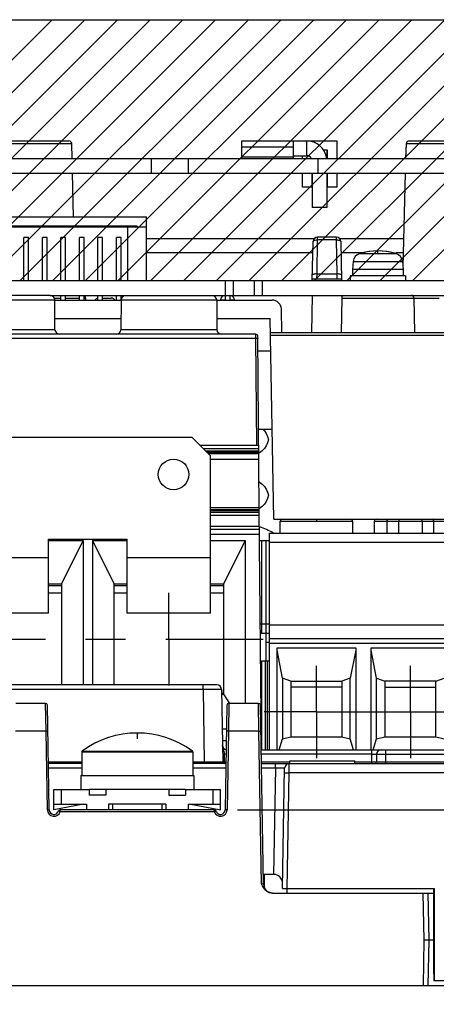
# Model space of a CAD drawing. Extents: x 30 to 410, y 34 to 287.
# Tile 43 of 66: x 290 to 308, y 72 to 115. Entities that reach past the tile are written whole.
import ezdxf

# ---------------------------------------------------------------- set-up
doc = ezdxf.new("R2010")
doc.units = 0
doc.header["$LTSCALE"] = 23.1
doc.linetypes.add('CENTER', pattern=[0.6, 0.375, -0.075, 0.075, -0.075])
doc.layers.get('0').update_dxf_attribs({"linetype": 'CONTINUOUS'})
for name, color, linetype in [('ALL_AXIS', 7, 'CONTINUOUS'), ('ALL_CURVE', 7, 'CONTINUOUS'), ('ALL_DIM', 7, 'CONTINUOUS'), ('ALL_FEATURES', 7, 'CONTINUOUS')]:
    doc.layers.add(name, color=color, linetype=linetype)
doc.dimstyles.get("Standard").update_dxf_attribs({"dimtxt": 2.5, "dimasz": 2.5, "dimexe": 1.25, "dimexo": 0.625, "dimtad": 1, "dimcen": 2.5, "dimazin": 3, "dimtfac": 1, "dimtmove": 0, "dimatfit": 3})

# ---------------------------------------------------------------- blocks, each defined once
blk = doc.blocks.new('_OPEN')
at = {"color": 0, "linetype": 'BYBLOCK'}
for p, q in [((0, 0), (-1, 0.25)), ((-1, -0.25), (0, 0)), ((-1, 0), (0, 0))]:
    blk.add_line(p, q, dxfattribs=at)
blk = doc.blocks.new('*D36')
at = {"layer": 'ALL_DIM', "color": 2, "linetype": 'CONTINUOUS'}
for p, q in [((299.817, 80.462), (342.285, 80.462)), ((341.285, 80.462), (341.285, 63.202)), ((341.285, 45.942), (341.285, 63.202)), ((331.085, 45.942), (342.285, 45.942))]:
    blk.add_line(p, q, dxfattribs=at)
at = {"layer": 'ALL_DIM', "color": 2, "linetype": 'CONTINUOUS', "xscale": 2, "yscale": 2, "zscale": 2}
for p, rotation in [((341.285, 80.462), 90), ((341.285, 45.942), 270)]:
    blk.add_blockref('_OPEN', p, dxfattribs=dict(at, rotation=rotation))

msp = doc.modelspace()

# ---------------------------------------------------------------- linework, layer by layer
at = {"color": 7, "linetype": 'CONTINUOUS'}
for p, q in [((272.285, 114.622), (312.445, 114.622)), ((272.285, 103.342), (312.445, 103.342))]:
    msp.add_line(p, q, dxfattribs=at)
at = {"color": 2, "linetype": 'CONTINUOUS'}
for p, q in [((280.522, 103.342), (291.802, 114.622)), ((281.936, 103.342), (293.216, 114.622)), ((283.351, 103.342), (294.631, 114.622)), ((284.765, 103.342), (296.045, 114.622)), ((286.179, 103.342), (297.459, 114.622)), ((287.593, 103.342), (298.873, 114.622)), ((289.007, 103.342), (300.287, 114.622)), ((290.422, 103.342), (301.702, 114.622)), ((291.836, 103.342), (303.116, 114.622)), ((293.25, 103.342), (304.53, 114.622)), ((294.664, 103.342), (305.944, 114.622)), ((296.078, 103.342), (307.358, 114.622)), ((297.493, 103.342), (308.773, 114.622)), ((298.907, 103.342), (310.187, 114.622)), ((300.321, 103.342), (311.601, 114.622)), ((301.735, 103.342), (312.445, 114.052)), ((303.15, 103.342), (312.445, 112.638)), ((304.564, 103.342), (312.445, 111.224)), ((305.978, 103.342), (312.445, 109.81)), ((307.392, 103.342), (312.445, 108.395))]:
    msp.add_line(p, q, dxfattribs=at)
at = {"color": 9, "linetype": 'CONTINUOUS'}
for p, q in [((293.085, 82.962), (297.885, 82.962)), ((293.101, 82.994), (295.485, 82.994)), ((295.485, 82.994), (297.868, 82.994)), ((297.868, 82.994), (297.869, 82.994))]:
    msp.add_line(p, q, dxfattribs=at)
at = {"color": 7, "linetype": 'CONTINUOUS'}
for centre, start, end in [((293.125, 82.962), 126.5811, 180), ((297.845, 82.962), 0, 53.4189)]:
    msp.add_arc(centre, 0.04, start, end, dxfattribs=at)
at = {"layer": 'ALL_AXIS', "color": 9, "linetype": 'CONTINUOUS'}
for p, q in [((305.101, 104.51), (306.669, 104.51)), ((304.815, 104.161), (306.956, 104.161)), ((299.285, 103.342), (299.285, 102.702)), ((300.885, 103.342), (300.885, 102.702))]:
    msp.add_line(p, q, dxfattribs=at)
at = {"layer": 'ALL_AXIS', "color": 7, "linetype": 'CONTINUOUS'}
for p, q in [((304.815, 104.161), (304.785, 103.822)), ((306.956, 104.161), (306.985, 103.822)), ((304.685, 103.542), (304.685, 103.342)), ((307.085, 103.542), (304.685, 103.542)), ((304.785, 103.822), (304.785, 103.542)), ((306.985, 103.822), (304.785, 103.822)), ((306.985, 103.822), (306.985, 103.542)), ((307.085, 103.542), (307.085, 103.342)), ((275.166, 103.342), (312.324, 103.342)), ((299.632, 103.342), (299.632, 102.702)), ((300.539, 103.342), (300.539, 102.702)), ((291.719, 102.702), (294.992, 102.702)), ((298.719, 102.702), (312.313, 102.702)), ((293.085, 82.962), (293.085, 81.942)), ((297.885, 82.962), (297.885, 81.942)), ((302.085, 82.462), (302.085, 82.582)), ((302.085, 82.582), (304.885, 82.582)), ((304.885, 82.462), (304.885, 82.582)), ((293.045, 81.942), (293.045, 81.342)), ((293.045, 81.942), (297.925, 81.942)), ((297.925, 81.942), (297.925, 81.342)), ((294.125, 81.342), (293.405, 81.342)), ((297.565, 81.342), (296.845, 81.342)), ((294.415, 80.702), (294.415, 80.462)), ((296.555, 80.702), (296.555, 80.462))]:
    msp.add_line(p, q, dxfattribs=at)
at = {"layer": 'ALL_AXIS', "color": 7, "linetype": 'CENTER'}
for p, q in [((296.855, 87.842), (296.855, 89.842)), ((282.855, 87.842), (300.93, 87.842)), ((296.855, 87.842), (296.855, 85.842)), ((303.229, 84.692), (303.229, 86.692)), ((307.293, 84.692), (307.293, 86.692)), ((303.229, 84.692), (300.967, 84.692)), ((303.229, 84.692), (303.229, 82.692)), ((303.229, 84.692), (309.501, 84.692)), ((307.293, 84.692), (307.293, 82.692))]:
    msp.add_line(p, q, dxfattribs=at)
at = {"layer": 'ALL_AXIS', "color": 7, "linetype": 'CONTINUOUS'}
msp.add_circle((297.055, 94.962), 0.66, dxfattribs=at)
for centre, radius, start, end in [((305.213, 104.126), 0.4, 106.257, 175), ((305.885, 101.822), 2.8, 73.743, 106.257), ((306.557, 104.126), 0.4, 5, 73.743), ((295.485, 79.782), 4, 53.4189, 126.5811)]:
    msp.add_arc(centre, radius, start, end, dxfattribs=at)
at = {"layer": 'ALL_CURVE', "color": 40, "linetype": 'CONTINUOUS'}
for p, q in [((305.885, 104.528), (305.885, 104.622)), ((295.485, 83.782), (295.485, 83.537))]:
    msp.add_line(p, q, dxfattribs=at)
for centre, radius, start, end in [((305.885, 101.822), 2.8, 75.0994, 104.9006), ((295.485, 79.782), 4, 53.4189, 126.5811)]:
    msp.add_arc(centre, radius, start, end, dxfattribs=at)
at = {"layer": 'ALL_FEATURES', "color": 9, "linetype": 'CONTINUOUS'}
for p, q in [((289.517, 109.265), (292.653, 109.265)), ((300.005, 109.124), (302.245, 109.124)), ((302.805, 109.382), (302.805, 108.742)), ((307.117, 109.265), (310.253, 109.265)), ((300.005, 108.692), (302.245, 108.692)), ((303.282, 105.107), (303.282, 105.222)), ((304.089, 105.222), (304.089, 105.107)), ((303.256, 103.63), (303.282, 105.107)), ((304.089, 105.107), (303.282, 105.107)), ((304.089, 105.107), (304.115, 103.63)), ((303.254, 103.422), (303.257, 103.63)), ((304.113, 103.63), (304.117, 103.422)), ((299.282, 102.702), (299.282, 102.506)), ((299.489, 102.702), (299.489, 102.506)), ((287.792, 102.504), (291.919, 102.504)), ((291.9, 102.584), (292.185, 102.584)), ((292.385, 102.584), (292.985, 102.584)), ((293.185, 102.584), (293.259, 102.584)), ((294.792, 102.504), (298.919, 102.504)), ((304.323, 102.584), (308.537, 102.584)), ((291.93, 101.22), (287.781, 101.22)), ((298.93, 101.22), (294.781, 101.22)), ((300.617, 100.857), (300.616, 101.022)), ((301.243, 100.984), (309.321, 100.984)), ((279.094, 100.857), (300.617, 100.857)), ((300.657, 96.218), (300.617, 100.857)), ((300.739, 95.967), (298.451, 95.967)), ((298.496, 95.922), (300.74, 95.922)), ((300.74, 95.852), (298.565, 95.852)), ((298.655, 95.621), (300.742, 95.621)), ((300.761, 93.523), (298.655, 93.523)), ((298.655, 93.397), (300.762, 93.397)), ((300.762, 93.316), (298.655, 93.316)), ((298.655, 93.197), (300.766, 93.197)), ((301.669, 92.942), (304.789, 92.942)), ((303.229, 93.022), (303.229, 92.942)), ((305.733, 92.942), (308.853, 92.942)), ((306.284, 92.422), (306.284, 92.942)), ((306.785, 92.422), (306.785, 92.942)), ((307.802, 92.942), (307.802, 92.422)), ((308.303, 92.422), (308.303, 92.942)), ((300.766, 92.708), (298.655, 92.708)), ((298.655, 92.382), (300.771, 92.382)), ((309.325, 92.022), (301.197, 92.022)), ((291.655, 91.362), (288.055, 91.362)), ((298.655, 91.362), (295.055, 91.362)), ((291.655, 89.842), (292.215, 89.842)), ((294.495, 89.842), (295.055, 89.842)), ((298.655, 89.842), (299.215, 89.842)), ((300.805, 88.502), (301.197, 88.502)), ((301.197, 88.462), (309.325, 88.462)), ((301.197, 87.702), (301.055, 87.702)), ((301.197, 87.662), (309.325, 87.662)), ((298.329, 85.666), (281.362, 85.666)), ((298.329, 85.666), (298.329, 85.862)), ((298.329, 85.666), (298.383, 82.541)), ((298.522, 85.666), (298.329, 85.666)), ((291.546, 83.862), (291.526, 85.062)), ((299.444, 85.062), (299.425, 83.862)), ((300.746, 83.862), (300.726, 85.062)), ((291.546, 83.862), (290.225, 83.862)), ((291.546, 83.862), (291.626, 83.864)), ((291.605, 80.457), (291.546, 83.862)), ((299.425, 83.862), (299.345, 83.864)), ((299.425, 83.862), (299.365, 80.457)), ((300.746, 83.862), (299.425, 83.862)), ((300.746, 83.862), (300.826, 83.864)), ((300.861, 77.262), (300.746, 83.862)), ((305.627, 82.462), (305.627, 83.062)), ((306.227, 82.462), (306.227, 83.062)), ((299.263, 82.541), (299.257, 82.882)), ((305.627, 82.866), (300.843, 82.866)), ((305.827, 82.862), (311.264, 82.862)), ((291.649, 82.541), (293.085, 82.541)), ((293.085, 82.266), (291.654, 82.266)), ((297.885, 82.541), (298.383, 82.541)), ((299.317, 82.266), (297.885, 82.266)), ((298.383, 82.462), (298.383, 82.541)), ((298.383, 82.541), (298.562, 82.541)), ((298.562, 82.541), (298.765, 82.54)), ((298.765, 82.54), (298.963, 82.54)), ((299.263, 82.541), (299.322, 82.541)), ((300.849, 82.541), (302.085, 82.541)), ((301.456, 82.266), (300.854, 82.266)), ((301.456, 82.266), (301.376, 77.662)), ((301.456, 82.266), (301.456, 82.462)), ((302.053, 82.062), (302.056, 82.462)), ((304.885, 82.541), (305.627, 82.541)), ((305.827, 82.542), (311.264, 82.542)), ((301.853, 82.066), (302.053, 82.062)), ((301.965, 77.062), (302.053, 82.062)), ((311.268, 82.062), (302.053, 82.062)), ((292.205, 80.702), (292.205, 81.342)), ((298.765, 80.702), (298.765, 81.342)), ((291.605, 80.457), (291.685, 80.459)), ((292.154, 80.382), (292.154, 80.462)), ((298.817, 80.462), (298.817, 80.382)), ((299.365, 80.457), (299.285, 80.459)), ((292.077, 80.405), (292.154, 80.382)), ((298.817, 80.382), (292.154, 80.382)), ((298.817, 80.382), (298.894, 80.405)), ((300.941, 77.255), (300.861, 77.262)), ((308.05, 76.862), (308.085, 74.822)), ((308.085, 74.822), (308.051, 72.862))]:
    msp.add_line(p, q, dxfattribs=at)
at = {"layer": 'ALL_FEATURES', "color": 7, "linetype": 'CONTINUOUS'}
for p, q in [((289.637, 109.382), (292.533, 109.382)), ((292.67, 108.622), (292.653, 109.265)), ((302.805, 109.382), (304.105, 109.382)), ((303.705, 108.982), (303.536, 108.982)), ((303.705, 108.622), (303.705, 108.982)), ((304.105, 109.382), (304.105, 108.622)), ((307.1, 108.622), (307.117, 109.265)), ((307.237, 109.382), (310.133, 109.382)), ((296.085, 108.622), (296.085, 107.982)), ((297.685, 108.622), (297.685, 107.982)), ((302.245, 108.742), (302.805, 108.742)), ((302.625, 108.622), (302.625, 108.742)), ((303.285, 108.622), (303.285, 107.982)), ((268.725, 107.982), (317.345, 107.982)), ((292.736, 106.102), (292.687, 107.982)), ((302.625, 107.382), (302.625, 107.982)), ((303.025, 107.982), (303.025, 107.382)), ((303.045, 107.982), (303.045, 106.502)), ((303.705, 107.382), (303.705, 107.982)), ((304.105, 107.982), (304.105, 107.382)), ((306.977, 103.916), (307.084, 107.982)), ((303.025, 107.382), (302.625, 107.382)), ((304.105, 107.382), (303.705, 107.382)), ((303.685, 106.502), (303.045, 106.502)), ((273.485, 106.102), (295.885, 106.102)), ((295.885, 103.342), (295.885, 106.102)), ((273.485, 105.662), (295.885, 105.662)), ((295.485, 105.702), (273.885, 105.702)), ((295.085, 103.342), (295.085, 105.662)), ((295.485, 105.662), (295.485, 105.702)), ((290.585, 103.342), (290.585, 105.212)), ((290.785, 105.212), (290.585, 105.212)), ((290.785, 103.342), (290.785, 105.212)), ((291.385, 103.342), (291.385, 105.212)), ((291.585, 105.212), (291.385, 105.212)), ((291.585, 103.342), (291.585, 105.212)), ((292.185, 103.342), (292.185, 105.212)), ((292.385, 105.212), (292.185, 105.212)), ((292.385, 103.342), (292.385, 105.212)), ((292.985, 103.342), (292.985, 105.212)), ((293.185, 105.212), (292.985, 105.212)), ((293.185, 103.342), (293.185, 105.212)), ((293.785, 103.342), (293.785, 105.212)), ((293.985, 105.212), (293.785, 105.212)), ((293.985, 103.342), (293.985, 105.212)), ((294.585, 103.342), (294.585, 105.212)), ((294.785, 105.212), (294.585, 105.212)), ((294.785, 103.342), (294.785, 105.212)), ((304.089, 105.222), (303.282, 105.222)), ((303.124, 105.142), (295.885, 105.142)), ((303.052, 103.341), (303.082, 105.026)), ((307.009, 105.142), (304.247, 105.142)), ((304.289, 105.026), (304.318, 103.342)), ((303.073, 104.542), (295.885, 104.542)), ((305.325, 104.542), (304.297, 104.542)), ((306.994, 104.542), (306.669, 104.542)), ((303.257, 103.63), (304.113, 103.63)), ((303.054, 103.422), (304.317, 103.422)), ((291.719, 102.702), (287.992, 102.702)), ((292.185, 102.502), (292.185, 102.702)), ((292.385, 102.502), (292.385, 102.702)), ((292.985, 102.502), (292.985, 102.702)), ((293.185, 102.502), (293.185, 102.702)), ((293.785, 102.502), (293.785, 102.702)), ((293.985, 102.502), (293.985, 102.702)), ((294.585, 102.502), (294.585, 102.702)), ((294.785, 102.502), (294.785, 102.702)), ((294.992, 102.702), (298.719, 102.702)), ((303.041, 102.701), (303.013, 101.102)), ((304.329, 102.702), (304.331, 102.623)), ((291.93, 101.22), (291.919, 102.504)), ((291.919, 102.502), (294.792, 102.502)), ((293.261, 102.502), (293.259, 102.584)), ((293.985, 102.582), (294.363, 102.582)), ((294.792, 102.504), (294.781, 101.22)), ((298.919, 102.504), (298.93, 101.22)), ((298.919, 102.502), (301.314, 102.502)), ((304.323, 102.584), (304.297, 101.102)), ((307.447, 102.584), (307.473, 101.102)), ((301.732, 101.102), (301.714, 102.109)), ((291.926, 101.702), (294.785, 101.702)), ((298.926, 101.702), (301.231, 101.702)), ((301.382, 93.022), (301.231, 101.702)), ((300.616, 101.022), (279.095, 101.022)), ((300.761, 93.45), (300.696, 100.943)), ((301.241, 101.102), (320.666, 101.102)), ((300.702, 100.302), (301.255, 100.302)), ((301.315, 96.902), (300.731, 96.902)), ((297.855, 96.562), (288.855, 96.562)), ((298.655, 95.762), (297.855, 96.562)), ((300.737, 96.218), (298.199, 96.218)), ((298.331, 96.086), (300.739, 96.086)), ((300.769, 95.896), (300.74, 95.882)), ((300.884, 95.978), (300.769, 95.896)), ((298.655, 88.962), (298.655, 95.762)), ((300.762, 93.431), (298.655, 93.431)), ((300.773, 93.494), (300.761, 93.488)), ((300.852, 83.062), (300.762, 93.43)), ((300.887, 93.576), (300.773, 93.494)), ((301.382, 93.022), (304.709, 93.022)), ((301.669, 92.422), (301.669, 92.942)), ((304.709, 93.022), (308.773, 93.022)), ((304.789, 92.942), (304.789, 92.422)), ((305.733, 92.422), (305.733, 92.942)), ((300.769, 92.582), (298.655, 92.582)), ((301.197, 83.062), (301.197, 92.422)), ((301.197, 92.422), (309.325, 92.422)), ((291.655, 88.962), (291.655, 92.162)), ((291.655, 92.162), (295.055, 92.162)), ((291.655, 92.102), (293.155, 92.102)), ((292.215, 90.222), (293.155, 92.102)), ((293.155, 92.102), (293.155, 85.862)), ((293.555, 92.102), (293.555, 85.862)), ((293.555, 92.102), (294.495, 90.222)), ((293.555, 92.102), (295.055, 92.102)), ((295.055, 88.962), (295.055, 92.162)), ((298.655, 92.102), (300.155, 92.102)), ((300.155, 92.102), (299.215, 90.222)), ((300.155, 92.102), (300.155, 85.062)), ((300.773, 92.102), (301.197, 92.102)), ((301.055, 86.902), (301.055, 92.102)), ((292.215, 90.222), (291.655, 90.222)), ((291.655, 90.162), (292.215, 90.162)), ((292.215, 90.222), (292.215, 85.862)), ((294.495, 85.862), (294.495, 90.222)), ((295.055, 90.222), (294.495, 90.222)), ((294.495, 90.162), (295.055, 90.162)), ((299.215, 90.222), (298.655, 90.222)), ((298.655, 90.162), (299.215, 90.162)), ((299.215, 90.222), (299.215, 85.462)), ((291.655, 88.962), (288.055, 88.962)), ((298.655, 88.962), (295.055, 88.962)), ((300.808, 88.102), (301.197, 88.102)), ((301.197, 87.862), (309.325, 87.862)), ((301.529, 83.062), (301.529, 87.462)), ((301.529, 87.462), (304.929, 87.462)), ((301.766, 86.156), (301.529, 87.371)), ((304.929, 87.371), (304.693, 86.156)), ((304.929, 87.462), (304.929, 83.062)), ((305.593, 83.062), (305.593, 87.462)), ((305.593, 87.462), (308.993, 87.462)), ((305.83, 86.156), (305.593, 87.371)), ((300.855, 86.902), (300.855, 83.062)), ((300.855, 86.902), (301.197, 86.902)), ((301.013, 86.902), (301.013, 83.062)), ((301.12, 83.062), (301.12, 86.902)), ((300.855, 86.442), (300.823, 86.442)), ((301.766, 86.156), (301.766, 83.534)), ((302.129, 86.022), (301.766, 86.156)), ((302.129, 86.022), (302.129, 83.622)), ((302.129, 86.022), (304.329, 86.022)), ((304.693, 86.156), (304.329, 86.022)), ((304.329, 86.022), (304.329, 83.622)), ((304.693, 83.534), (304.693, 86.156)), ((305.83, 83.534), (305.83, 86.156)), ((305.83, 86.156), (306.193, 86.022)), ((306.193, 86.022), (306.193, 83.622)), ((308.393, 86.022), (306.193, 86.022)), ((308.393, 86.022), (308.757, 86.156)), ((308.393, 83.622), (308.393, 86.022)), ((298.929, 85.862), (280.762, 85.862)), ((299.129, 85.666), (299.183, 82.541)), ((304.329, 85.762), (302.129, 85.762)), ((306.193, 85.762), (308.393, 85.762)), ((299.132, 85.462), (299.215, 85.462)), ((299.215, 85.462), (299.467, 85.062)), ((291.526, 85.062), (290.244, 85.062)), ((291.685, 80.459), (291.606, 84.984)), ((299.364, 84.984), (299.285, 80.459)), ((300.726, 85.062), (299.444, 85.062)), ((300.941, 77.255), (300.806, 84.984)), ((299.158, 83.966), (299.346, 83.966)), ((299.167, 83.462), (299.338, 83.462)), ((301.625, 83.062), (301.766, 83.534)), ((301.766, 83.534), (302.129, 83.622)), ((302.129, 83.622), (304.329, 83.622)), ((304.329, 83.622), (304.693, 83.534)), ((304.833, 83.062), (304.693, 83.534)), ((305.689, 83.062), (305.83, 83.534)), ((305.83, 83.534), (306.193, 83.622)), ((306.193, 83.622), (308.393, 83.622)), ((308.393, 83.622), (308.757, 83.534)), ((300.84, 83.062), (311.064, 83.062)), ((305.827, 82.862), (305.827, 82.542)), ((293.085, 82.462), (291.65, 82.462)), ((299.32, 82.462), (297.885, 82.462)), ((299.208, 82.485), (299.224, 82.501)), ((299.224, 82.501), (299.242, 82.519)), ((299.242, 82.519), (299.263, 82.541)), ((300.85, 82.462), (312.811, 82.462)), ((301.765, 77.062), (301.856, 82.266)), ((291.885, 80.462), (291.885, 81.342)), ((291.885, 81.342), (293.405, 81.342)), ((293.405, 81.342), (293.405, 81.102)), ((294.125, 81.342), (294.125, 81.102)), ((296.845, 81.342), (294.125, 81.342)), ((296.845, 81.342), (296.845, 81.102)), ((297.565, 81.342), (297.565, 81.102)), ((297.565, 81.342), (299.085, 81.342)), ((299.085, 80.462), (299.085, 81.342)), ((294.125, 81.102), (293.405, 81.102)), ((296.845, 81.102), (297.565, 81.102)), ((291.885, 80.702), (293.285, 80.702)), ((293.165, 80.702), (291.885, 80.462)), ((298.817, 80.462), (292.154, 80.462)), ((293.285, 80.702), (293.285, 80.462)), ((294.245, 80.702), (294.245, 80.462)), ((296.725, 80.702), (294.245, 80.702)), ((296.725, 80.702), (296.725, 80.462)), ((297.685, 80.702), (297.685, 80.462)), ((297.685, 80.702), (299.085, 80.702)), ((297.805, 80.702), (299.085, 80.462)), ((301.467, 77.662), (300.934, 77.662)), ((300.991, 77.072), (300.991, 77.662)), ((300.899, 77.18), (300.861, 77.262)), ((301.765, 77.062), (308.317, 77.062)), ((301.969, 76.862), (301.965, 77.062)), ((308.306, 76.862), (308.306, 77.062)), ((308.317, 77.062), (308.317, 73.062)), ((301.335, 76.862), (301.278, 76.866)), ((301.335, 76.862), (308.306, 76.862)), ((307.885, 74.822), (307.85, 76.862)), ((308.285, 76.862), (308.288, 73.662)), ((307.851, 72.862), (307.885, 74.822)), ((308.287, 74.822), (307.885, 74.822)), ((308.288, 73.662), (308.31, 73.062)), ((262.085, 72.862), (326.085, 72.862)), ((314.661, 73.062), (308.31, 73.062))]:
    msp.add_line(p, q, dxfattribs=at)
at = {"layer": 'ALL_FEATURES', "color": 3, "linetype": 'CONTINUOUS'}
for p, q in [((300.005, 108.622), (300.005, 109.382)), ((300.005, 109.382), (302.805, 109.382)), ((302.245, 108.622), (302.245, 109.382)), ((303.685, 108.982), (303.685, 108.622)), ((268.725, 108.622), (317.357, 108.622)), ((303.685, 107.982), (303.685, 106.502)), ((300.855, 92.102), (300.855, 88.102))]:
    msp.add_line(p, q, dxfattribs=at)
at = {"layer": 'ALL_FEATURES', "color": 9, "linetype": 'CONTINUOUS'}
for points in [[(303.082, 105.026), (303.089, 105.047), (303.109, 105.067), (303.141, 105.084), (303.182, 105.097), (303.23, 105.105), (303.282, 105.107)], [(304.089, 105.107), (304.14, 105.105), (304.188, 105.097), (304.23, 105.084), (304.262, 105.067), (304.282, 105.047), (304.289, 105.026)], [(299.082, 102.506), (299.089, 102.506), (299.109, 102.507), (299.14, 102.507), (299.182, 102.507), (299.23, 102.506), (299.282, 102.506)], [(299.489, 102.506), (299.541, 102.506), (299.589, 102.507), (299.63, 102.507), (299.662, 102.507), (299.682, 102.506), (299.689, 102.506)], [(300.617, 100.857), (300.647, 100.856), (300.673, 100.853), (300.691, 100.849), (300.697, 100.844)], [(306.284, 92.942), (306.292, 92.982), (306.315, 93.012), (306.35, 93.022)], [(306.793, 93.022), (306.792, 93.012), (306.787, 92.982), (306.785, 92.942)], [(307.802, 92.942), (307.799, 92.982), (307.795, 93.012), (307.794, 93.022)], [(308.303, 92.942), (308.295, 92.982), (308.272, 93.012), (308.237, 93.022)], [(299.129, 85.666), (299.116, 85.666), (299.081, 85.667), (299.024, 85.667), (298.946, 85.667), (298.85, 85.667), (298.739, 85.667), (298.613, 85.667), (298.522, 85.666)], [(299.257, 82.882), (299.25, 82.933), (299.241, 82.979), (299.231, 83.019), (299.221, 83.054), (299.21, 83.085), (299.201, 83.114), (299.192, 83.141), (299.184, 83.166), (299.179, 83.19), (299.175, 83.212), (299.172, 83.234), (299.171, 83.259)], [(299.257, 82.882), (299.227, 82.882), (299.201, 82.882), (299.183, 82.882), (299.177, 82.882)], [(299.257, 82.882), (299.313, 82.87), (299.327, 82.869)], [(305.627, 82.866), (305.672, 82.866), (305.714, 82.865), (305.752, 82.865), (305.783, 82.864), (305.807, 82.864), (305.822, 82.863), (305.827, 82.862)], [(298.963, 82.54), (299.039, 82.54), (299.095, 82.54), (299.135, 82.54), (299.161, 82.541), (299.177, 82.541), (299.183, 82.541)], [(301.856, 82.266), (301.849, 82.266), (301.826, 82.267), (301.79, 82.267), (301.741, 82.267), (301.681, 82.267), (301.612, 82.267), (301.536, 82.266), (301.456, 82.266)], [(305.627, 82.541), (305.679, 82.541), (305.725, 82.541), (305.765, 82.541), (305.797, 82.541), (305.819, 82.542), (305.827, 82.542)]]:
    msp.add_lwpolyline(points, dxfattribs=at)
at = {"layer": 'ALL_FEATURES', "color": 7, "linetype": 'CONTINUOUS'}
for points in [[(303.257, 103.63), (303.205, 103.629), (303.156, 103.625), (303.115, 103.619), (303.083, 103.61), (303.064, 103.599), (303.057, 103.587)], [(304.314, 103.587), (304.307, 103.599), (304.287, 103.61), (304.256, 103.619), (304.214, 103.625), (304.166, 103.629), (304.113, 103.63)], [(300.925, 96.902), (300.982, 96.844), (301.061, 96.728), (301.118, 96.599), (301.152, 96.462)], [(301.152, 96.462), (301.118, 96.325), (301.061, 96.196), (300.982, 96.079), (300.884, 95.978)], [(300.751, 94.639), (300.772, 94.629), (300.887, 94.547), (300.985, 94.446), (301.064, 94.329), (301.121, 94.2), (301.155, 94.062)], [(301.155, 94.062), (301.121, 93.924), (301.064, 93.795), (300.986, 93.678), (300.887, 93.576)], [(301.769, 77.266), (301.76, 77.359), (301.733, 77.44), (301.694, 77.509), (301.644, 77.566), (301.588, 77.61), (301.528, 77.642), (301.467, 77.662)], [(301.278, 76.866), (301.222, 76.878), (301.168, 76.897), (301.119, 76.922), (301.072, 76.953), (301.027, 76.993), (300.982, 77.043), (300.939, 77.106), (300.899, 77.18)]]:
    msp.add_lwpolyline(points, dxfattribs=at)
for centre, radius, start, end in [((292.533, 109.262), 0.12, 1.5, 90), ((307.237, 109.262), 0.12, 90, 178.5), ((302.805, 108.502), 0.24, 30.1902, 90), ((303.282, 105.022), 0.2, 90, 179), ((304.089, 105.022), 0.2, 1, 90), ((291.719, 102.502), 0.2, 0.5, 90), ((293.139, 102.582), 0.12, 1, 67.2802), ((294.992, 102.502), 0.2, 90, 179.5), ((298.719, 102.502), 0.2, 0.5, 90), ((299.282, 102.502), 0.2, 90, 179), ((299.489, 102.502), 0.2, 1, 90), ((304.443, 102.582), 0.12, 107.7999, 179), ((307.327, 102.582), 0.12, 1, 90), ((293.808, 102.382), 0.2, 96.5136, 143.0902), ((294.363, 102.382), 0.2, 36.9098, 90), ((301.314, 102.102), 0.4, 1, 90), ((292.13, 101.222), 0.2, 180.5, 270), ((294.581, 101.222), 0.2, 270, 359.5), ((299.13, 101.222), 0.2, 180.5, 270), ((300.616, 100.942), 0.08, 0.5, 90), ((300.616, 100.942), 0.08, 0.5282, 30.8334), ((301.749, 92.942), 0.08, 89.9847, 180), ((304.709, 92.942), 0.08, 0, 90.0117), ((305.813, 92.942), 0.08, 89.9941, 180), ((299.284, 88.556), 4.4, 61.8992, 70.1841), ((299.284, 88.556), 2.8, 303.6188, 304.4201), ((298.929, 85.662), 0.2, 1, 90), ((298.855, 85.602), 0.36, 337.1146, 360), ((291.526, 84.982), 0.08, 1, 90), ((299.444, 84.982), 0.08, 90, 179), ((300.726, 84.982), 0.08, 1, 90), ((299.371, 83.262), 0.2, 181, 258.4277), ((306.027, 82.862), 0.2, 90, 180), ((299.263, 82.542), 0.08, 181, 270), ((302.056, 82.262), 0.2, 90, 179), ((305.747, 82.542), 0.08, 270, 360), ((291.885, 80.462), 0.2, 181, 343.3985), ((292.154, 80.382), 0.08, 90, 163.3985), ((298.817, 80.382), 0.08, 16.6015, 90), ((299.085, 80.462), 0.2, 196.6015, 359), ((301.341, 77.262), 0.4, 181, 269.0431)]:
    msp.add_arc(centre, radius, start, end, dxfattribs=at)
at = {"layer": 'ALL_FEATURES', "color": 3, "linetype": 'CONTINUOUS'}
msp.add_arc((302.805, 108.502), 0.88, 7.9144, 90, dxfattribs=at)
at = {"layer": 'ALL_FEATURES', "color": 9, "linetype": 'CONTINUOUS'}
for centre, start, end in [((291.885, 80.462), 181, 343.3972), ((299.085, 80.462), 196.6018, 359)]:
    msp.add_arc(centre, 0.28, start, end, dxfattribs=at)

# ---------------------------------------------------------------- dimensions: what is measured, and where the dimension line sits
at = {"layer": 'ALL_DIM', "color": 2, "linetype": 'CONTINUOUS'}
dim = msp.add_linear_dim(base=(341.285, 45.942), p1=(298.817, 80.462), p2=(330.085, 45.942), angle=270, dimstyle='Standard', dxfattribs=at)
dim.commit()
dim.dimension.update_dxf_attribs({"geometry": '*D36', "text_midpoint": (341.285, 57.698), "dimtype": 128})

doc.saveas('drawing.dxf')
